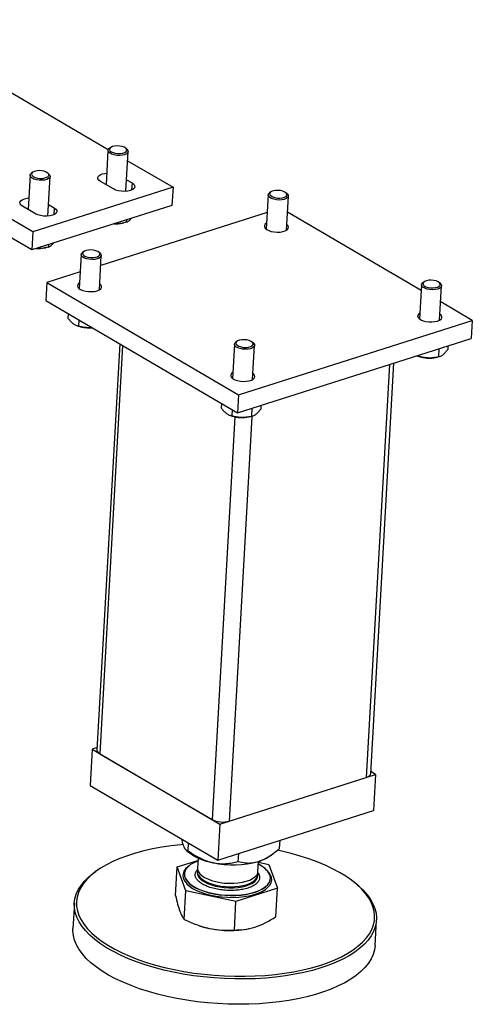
# Model space of a CAD drawing. Header units: millimetres. Extents: x 0 to 841, y 0 to 594.
# Tile 67 of 92: x 685 to 694, y 329 to 349. Entities that reach past the tile are written whole.
import ezdxf

# ---------------------------------------------------------------- set-up
doc = ezdxf.new("R2010")
doc.units = ezdxf.units.MM
doc.layers.add('TRAIT-FORT', color=4, linetype='Continuous', lineweight=25)

msp = doc.modelspace()

# ---------------------------------------------------------------- linework, layer by layer
at = {"layer": 'TRAIT-FORT', "color": 4, "linetype": 'Continuous', "lineweight": 25}
for p, q in [((681.84, 349.453), (686.412, 346.774)), ((684.852, 345.068), (678.943, 348.531)), ((684.831, 344.695), (678.922, 348.158)), ((686.405, 346.752), (686.366, 346.044)), ((686.461, 346.814), (686.435, 346.796)), ((686.797, 346.775), (686.773, 346.797)), ((686.775, 345.908), (686.821, 346.729)), ((686.811, 346.54), (687.748, 345.991)), ((684.852, 346.302), (684.825, 346.283)), ((684.796, 346.24), (684.756, 345.532)), ((685.187, 346.263), (685.163, 346.284)), ((685.166, 345.395), (685.212, 346.216)), ((686.516, 345.956), (686.252, 346.111)), ((686.789, 346.145), (686.902, 346.079)), ((687.748, 345.991), (684.852, 345.068)), ((686.902, 346.079), (686.894, 345.935)), ((687.748, 345.991), (687.727, 345.617)), ((689.77, 345.894), (689.743, 345.875)), ((689.714, 345.832), (689.674, 345.125)), ((690.105, 345.855), (690.081, 345.876)), ((690.09, 345.102), (690.13, 345.808)), ((684.906, 345.444), (684.643, 345.598)), ((687.727, 345.617), (684.831, 344.695)), ((685.179, 345.633), (685.293, 345.567)), ((685.293, 345.567), (685.285, 345.423)), ((692.873, 343.86), (690.111, 345.479)), ((689.694, 345.471), (686.256, 344.377)), ((686.787, 345.318), (686.784, 345.267)), ((684.852, 345.068), (684.831, 344.695)), ((686.705, 345.249), (686.731, 345.255)), ((685.096, 344.737), (685.122, 344.742)), ((685.178, 344.806), (685.175, 344.755)), ((685.907, 344.664), (685.881, 344.646)), ((685.851, 344.602), (685.812, 343.896)), ((686.243, 344.626), (686.219, 344.647)), ((686.228, 343.872), (686.267, 344.579)), ((685.831, 344.242), (685.145, 344.023)), ((685.145, 344.023), (685.124, 343.65)), ((685.145, 344.023), (689.101, 341.704)), ((692.879, 343.976), (692.839, 343.27)), ((692.935, 344.039), (692.909, 344.02)), ((693.271, 344), (693.246, 344.021)), ((693.255, 343.247), (693.295, 343.953)), ((685.124, 343.65), (689.08, 341.331)), ((693.929, 343.241), (693.277, 343.624)), ((685.583, 343.381), (685.577, 343.285)), ((685.803, 343.252), (685.795, 343.122)), ((689.101, 341.704), (693.929, 343.241)), ((693.929, 343.241), (693.908, 342.868)), ((685.774, 343.128), (685.802, 343.119)), ((689.08, 341.331), (693.908, 342.868)), ((686.648, 342.757), (686.178, 334.361)), ((686.707, 342.722), (686.234, 334.286)), ((689.017, 342.747), (688.977, 342.04)), ((689.073, 342.809), (689.046, 342.791)), ((689.408, 342.77), (689.384, 342.792)), ((689.393, 342.017), (689.433, 342.724)), ((693.241, 342.655), (693.231, 342.485)), ((693.426, 342.714), (693.421, 342.637)), ((692.802, 342.502), (692.829, 342.493)), ((692.825, 342.523), (692.823, 342.496)), ((693.179, 342.474), (693.212, 342.481)), ((692.217, 342.33), (691.739, 333.796)), ((691.831, 333.874), (692.306, 342.358)), ((689.101, 341.704), (689.08, 341.331)), ((688.748, 341.526), (688.743, 341.43)), ((689.378, 341.426), (689.369, 341.255)), ((689.563, 341.485), (689.559, 341.407)), ((689.022, 341.249), (688.555, 332.925)), ((689.375, 341.249), (688.907, 332.894)), ((688.939, 341.273), (688.967, 341.264)), ((688.968, 341.397), (688.961, 341.267)), ((689.316, 341.244), (689.35, 341.251)), ((686.076, 334.378), (686.034, 333.632)), ((686.181, 334.412), (686.076, 334.378)), ((686.076, 334.378), (688.714, 332.832)), ((686.234, 334.286), (688.555, 332.925)), ((691.932, 333.857), (691.833, 333.915)), ((688.714, 332.832), (691.932, 333.857)), ((688.907, 332.894), (691.739, 333.796)), ((691.932, 333.857), (691.891, 333.111)), ((686.034, 333.632), (688.672, 332.086)), ((688.672, 332.086), (691.891, 333.111)), ((688.714, 332.832), (688.672, 332.086)), ((689.95, 332.33), (689.96, 332.496)), ((688.02, 332.294), (688.065, 332.254)), ((688.061, 332.277), (688.07, 332.439)), ((687.836, 331.946), (688.264, 332.082)), ((688.267, 332.13), (688.255, 331.921)), ((689.095, 332.057), (689.105, 332.224)), ((689.503, 331.852), (689.515, 332.061)), ((689.73, 332.161), (689.784, 332.199)), ((686.192, 331.88), (686.154, 331.853)), ((687.803, 331.354), (687.836, 331.946)), ((688.015, 331.454), (687.836, 331.946)), ((688.251, 331.851), (688.25, 331.828)), ((689.514, 332.043), (689.725, 331.998)), ((689.725, 331.998), (689.904, 331.507)), ((687.984, 331.806), (687.983, 331.802)), ((689.498, 331.758), (689.499, 331.781)), ((689.498, 331.758), (689.498, 331.762)), ((689.76, 331.702), (689.76, 331.706)), ((687.982, 330.863), (688.015, 331.454)), ((689.049, 331.234), (688.015, 331.454)), ((689.904, 331.507), (689.049, 331.234)), ((689.871, 330.915), (689.904, 331.507)), ((691.583, 331.549), (691.548, 331.58)), ((689.016, 330.643), (689.049, 331.234)), ((685.711, 331.196), (685.681, 330.673)), ((691.921, 330.324), (691.951, 330.846)), ((688.303, 330.729), (688.315, 330.725)), ((689.31, 330.669), (689.318, 330.671))]:
    msp.add_line(p, q, dxfattribs=at)
at = {"layer": 'TRAIT-FORT', "color": 4, "linetype": 'Continuous', "lineweight": 25, "flags": 128}
for points in [[(686.447, 346.692), (686.419, 346.716), (686.406, 346.741), (686.408, 346.766), (686.426, 346.789), (686.435, 346.796)], [(686.472, 346.725), (686.51, 346.707), (686.557, 346.694), (686.609, 346.687), (686.662, 346.688), (686.711, 346.695), (686.751, 346.709), (686.779, 346.728), (686.793, 346.75), (686.79, 346.774), (686.772, 346.797), (686.74, 346.817), (686.697, 346.833), (686.647, 346.843), (686.593, 346.846), (686.542, 346.842), (686.497, 346.831), (686.463, 346.815), (686.442, 346.794), (686.436, 346.771), (686.446, 346.747), (686.472, 346.725)], [(686.797, 346.775), (686.816, 346.752), (686.821, 346.727), (686.811, 346.703), (686.787, 346.681), (686.749, 346.664), (686.702, 346.653), (686.647, 346.648), (686.591, 346.65), (686.536, 346.658), (686.487, 346.673), (686.447, 346.692)], [(684.862, 346.213), (684.9, 346.195), (684.947, 346.182), (685, 346.175), (685.053, 346.175), (685.102, 346.183), (685.142, 346.197), (685.17, 346.215), (685.183, 346.238), (685.181, 346.261), (685.163, 346.285), (685.131, 346.305), (685.088, 346.321), (685.037, 346.331), (684.984, 346.334), (684.933, 346.33), (684.888, 346.319), (684.853, 346.303), (684.832, 346.282), (684.827, 346.259), (684.837, 346.235), (684.862, 346.213)], [(684.837, 346.18), (684.81, 346.203), (684.797, 346.228), (684.799, 346.253), (684.816, 346.276), (684.825, 346.283)], [(685.187, 346.263), (685.206, 346.24), (685.212, 346.215), (685.202, 346.191), (685.177, 346.169), (685.14, 346.152), (685.092, 346.14), (685.038, 346.135), (684.981, 346.137), (684.926, 346.146), (684.877, 346.16), (684.837, 346.18)], [(686.252, 346.111), (686.218, 346.137), (686.199, 346.165), (686.197, 346.194), (686.212, 346.222), (686.242, 346.246), (686.287, 346.265), (686.342, 346.278), (686.379, 346.282)], [(686.902, 346.079), (686.936, 346.053), (686.955, 346.024), (686.957, 345.995), (686.943, 345.968), (686.912, 345.944), (686.867, 345.925), (686.812, 345.912), (686.749, 345.906), (686.684, 345.908), (686.621, 345.918), (686.563, 345.934), (686.516, 345.956)], [(689.772, 345.811), (689.807, 345.791), (689.852, 345.776), (689.904, 345.768), (689.957, 345.767), (690.007, 345.772), (690.05, 345.784), (690.082, 345.802), (690.099, 345.824), (690.101, 345.847), (690.087, 345.871), (690.059, 345.892), (690.018, 345.909), (689.969, 345.921), (689.916, 345.926), (689.864, 345.924), (689.817, 345.915), (689.779, 345.9), (689.754, 345.88), (689.745, 345.857), (689.751, 345.833), (689.772, 345.811)], [(684.643, 345.598), (684.608, 345.624), (684.589, 345.653), (684.587, 345.682), (684.602, 345.709), (684.633, 345.733), (684.678, 345.753), (684.733, 345.765), (684.77, 345.769)], [(689.746, 345.779), (689.722, 345.803), (689.714, 345.828), (689.721, 345.852), (689.742, 345.875), (689.743, 345.875)], [(690.105, 345.855), (690.111, 345.85), (690.128, 345.825), (690.128, 345.8), (690.114, 345.776), (690.085, 345.756), (690.045, 345.74), (689.995, 345.73), (689.939, 345.727), (689.883, 345.731), (689.829, 345.742), (689.782, 345.758), (689.746, 345.779)], [(685.293, 345.567), (685.327, 345.541), (685.346, 345.512), (685.348, 345.483), (685.333, 345.456), (685.302, 345.431), (685.258, 345.412), (685.202, 345.4), (685.14, 345.394), (685.075, 345.396), (685.011, 345.406), (684.954, 345.422), (684.906, 345.444)], [(689.681, 345.247), (689.654, 345.226), (689.638, 345.2), (689.638, 345.172), (689.653, 345.145), (689.683, 345.119), (689.726, 345.097), (689.778, 345.079), (689.838, 345.068), (689.9, 345.063), (689.962, 345.066), (690.019, 345.075), (690.067, 345.09), (690.104, 345.111), (690.127, 345.136), (690.135, 345.163), (690.128, 345.191), (690.105, 345.217), (690.097, 345.224)], [(685.909, 344.581), (685.944, 344.562), (685.99, 344.547), (686.041, 344.539), (686.094, 344.537), (686.145, 344.543), (686.188, 344.555), (686.219, 344.572), (686.237, 344.594), (686.239, 344.618), (686.225, 344.641), (686.196, 344.662), (686.156, 344.68), (686.107, 344.691), (686.054, 344.696), (686.001, 344.694), (685.954, 344.685), (685.917, 344.67), (685.892, 344.65), (685.882, 344.627), (685.888, 344.604), (685.909, 344.581)], [(685.883, 344.549), (685.86, 344.573), (685.851, 344.598), (685.858, 344.623), (685.88, 344.645), (685.881, 344.646)], [(686.243, 344.626), (686.249, 344.62), (686.265, 344.595), (686.266, 344.57), (686.252, 344.546), (686.223, 344.526), (686.182, 344.51), (686.132, 344.501), (686.077, 344.498), (686.02, 344.502), (685.967, 344.512), (685.92, 344.528), (685.883, 344.549)], [(692.937, 343.955), (692.972, 343.936), (693.017, 343.921), (693.069, 343.913), (693.122, 343.911), (693.172, 343.917), (693.215, 343.929), (693.247, 343.947), (693.264, 343.968), (693.266, 343.992), (693.252, 344.015), (693.224, 344.037), (693.183, 344.054), (693.135, 344.065), (693.082, 344.07), (693.029, 344.068), (692.982, 344.059), (692.944, 344.044), (692.919, 344.025), (692.91, 344.002), (692.916, 343.978), (692.937, 343.955)], [(685.819, 344.018), (685.805, 344.009), (685.782, 343.984), (685.774, 343.957), (685.781, 343.929), (685.804, 343.902), (685.84, 343.878), (685.888, 343.858), (685.945, 343.843), (686.006, 343.835), (686.069, 343.834), (686.128, 343.84), (686.181, 343.852)], [(686.181, 343.852), (686.225, 343.87), (686.255, 343.893), (686.271, 343.919), (686.271, 343.947), (686.256, 343.975), (686.235, 343.994)], [(692.911, 343.923), (692.888, 343.947), (692.879, 343.973), (692.886, 343.997), (692.908, 344.02), (692.909, 344.02)], [(693.271, 344), (693.277, 343.994), (693.293, 343.97), (693.294, 343.944), (693.279, 343.921), (693.251, 343.9), (693.21, 343.885), (693.16, 343.875), (693.105, 343.872), (693.048, 343.876), (692.994, 343.886), (692.948, 343.903), (692.911, 343.923)], [(692.846, 343.392), (692.833, 343.383), (692.809, 343.358), (692.801, 343.331), (692.809, 343.303), (692.832, 343.276), (692.868, 343.252), (692.916, 343.232), (692.973, 343.218), (693.034, 343.21), (693.097, 343.208), (693.156, 343.214), (693.209, 343.227)], [(693.209, 343.227), (693.252, 343.245), (693.283, 343.268), (693.298, 343.294), (693.299, 343.321), (693.283, 343.349), (693.262, 343.369)], [(689.075, 342.726), (689.11, 342.706), (689.155, 342.692), (689.206, 342.683), (689.26, 342.682), (689.31, 342.688), (689.353, 342.7), (689.384, 342.717), (689.402, 342.739), (689.404, 342.762), (689.39, 342.786), (689.361, 342.807), (689.321, 342.824), (689.272, 342.836), (689.219, 342.841), (689.167, 342.839), (689.12, 342.83), (689.082, 342.815), (689.057, 342.795), (689.047, 342.772), (689.053, 342.748), (689.075, 342.726)], [(689.049, 342.694), (689.025, 342.718), (689.017, 342.743), (689.023, 342.768), (689.045, 342.79), (689.046, 342.791)], [(689.408, 342.77), (689.414, 342.765), (689.43, 342.74), (689.431, 342.715), (689.417, 342.691), (689.388, 342.671), (689.347, 342.655), (689.297, 342.646), (689.242, 342.643), (689.186, 342.646), (689.132, 342.657), (689.085, 342.673), (689.049, 342.694)], [(688.984, 342.162), (688.957, 342.141), (688.941, 342.115), (688.941, 342.088), (688.956, 342.06), (688.986, 342.034), (689.028, 342.012), (689.081, 341.995), (689.14, 341.983), (689.203, 341.979), (689.264, 341.981), (689.321, 341.99), (689.37, 342.005), (689.407, 342.026), (689.43, 342.051), (689.438, 342.078), (689.431, 342.106), (689.408, 342.133), (689.4, 342.139)], [(691.739, 333.796), (691.774, 333.809), (691.801, 333.826), (691.82, 333.845), (691.829, 333.866), (691.831, 333.874)], [(687.959, 332.407), (687.91, 332.403), (687.71, 332.38), (687.515, 332.352), (687.326, 332.317), (687.144, 332.276), (686.971, 332.23), (686.806, 332.177), (686.651, 332.12), (686.506, 332.057), (686.372, 331.99), (686.25, 331.918), (686.141, 331.843), (686.044, 331.763), (685.961, 331.68), (685.891, 331.594), (685.835, 331.506), (685.794, 331.415), (685.767, 331.323), (685.754, 331.229), (685.756, 331.135), (685.773, 331.04), (685.805, 330.946), (685.851, 330.851), (685.911, 330.758), (685.985, 330.667), (686.073, 330.577)], [(686.073, 330.577), (686.174, 330.489), (686.287, 330.405), (686.413, 330.323), (686.55, 330.245), (686.698, 330.17), (686.856, 330.1), (687.024, 330.035), (687.2, 329.974), (687.384, 329.919), (687.575, 329.869), (687.772, 329.824), (687.974, 329.786), (688.18, 329.753), (688.389, 329.727), (688.6, 329.707), (688.813, 329.694), (689.025, 329.687), (689.237, 329.686), (689.446, 329.693), (689.653, 329.705), (689.856, 329.724), (690.054, 329.75), (690.246, 329.781), (690.431, 329.819), (690.609, 329.863), (690.778, 329.912), (690.939, 329.967), (691.089, 330.027), (691.228, 330.092), (691.356, 330.162), (691.471, 330.235), (691.575, 330.313), (691.665, 330.395), (691.742, 330.479), (691.804, 330.566), (691.853, 330.656), (691.887, 330.747), (691.907, 330.84), (691.912, 330.934), (691.902, 331.029), (691.878, 331.124), (691.839, 331.218), (691.786, 331.312), (691.719, 331.404), (691.638, 331.495), (691.544, 331.584), (691.437, 331.67), (691.317, 331.753), (691.186, 331.833), (691.043, 331.909), (690.89, 331.982), (690.727, 332.05), (690.555, 332.113), (690.375, 332.171), (690.187, 332.224), (689.993, 332.271), (689.902, 332.291)], [(688.263, 332.07), (688.252, 332.066), (688.176, 332.032), (688.111, 331.994), (688.058, 331.951), (688.019, 331.905), (687.994, 331.857), (687.984, 331.808), (687.988, 331.757), (688.006, 331.706), (688.039, 331.656), (688.085, 331.608), (688.144, 331.562), (688.216, 331.52), (688.298, 331.481), (688.389, 331.447), (688.488, 331.418), (688.594, 331.394), (688.704, 331.377), (688.817, 331.365), (688.931, 331.36), (689.044, 331.362), (689.154, 331.37), (689.259, 331.384), (689.358, 331.404), (689.45, 331.431), (689.531, 331.462), (689.602, 331.499), (689.661, 331.539), (689.706, 331.583), (689.739, 331.63), (689.756, 331.679), (689.76, 331.73), (689.749, 331.78), (689.749, 331.78)], [(686.033, 330.533), (685.945, 330.624), (685.869, 330.717), (685.808, 330.811), (685.762, 330.907), (685.73, 331.003), (685.713, 331.099), (685.71, 331.194), (685.723, 331.289), (685.75, 331.383), (685.792, 331.474), (685.849, 331.564), (685.92, 331.651), (686.004, 331.735), (686.102, 331.816), (686.154, 331.853)], [(688.083, 331.971), (688.056, 331.95), (688.008, 331.904), (687.975, 331.856), (687.957, 331.805), (687.953, 331.753), (687.965, 331.701)], [(687.965, 331.701), (687.991, 331.649), (688.032, 331.598), (688.087, 331.55), (688.154, 331.504), (688.234, 331.462), (688.323, 331.424), (688.422, 331.391), (688.528, 331.364), (688.64, 331.343), (688.755, 331.328), (688.873, 331.319), (688.99, 331.317), (689.105, 331.322), (689.217, 331.334), (689.323, 331.352), (689.421, 331.376), (689.51, 331.406), (689.589, 331.441), (689.656, 331.481), (689.71, 331.525), (689.75, 331.572), (689.776, 331.621), (689.787, 331.673), (689.783, 331.725), (689.764, 331.777), (689.73, 331.829), (689.683, 331.879), (689.679, 331.881)], [(688.258, 331.886), (688.251, 331.852), (688.256, 331.809), (688.275, 331.767), (688.308, 331.726), (688.355, 331.687), (688.413, 331.651), (688.483, 331.618), (688.561, 331.591), (688.647, 331.568), (688.739, 331.552), (688.833, 331.542), (688.929, 331.538), (689.023, 331.54), (689.114, 331.549), (689.199, 331.565), (689.277, 331.586), (689.345, 331.613), (689.402, 331.644), (689.447, 331.679), (689.479, 331.718), (689.496, 331.759), (689.499, 331.801), (689.496, 331.817)], [(688.255, 331.921), (688.257, 331.891), (688.273, 331.848), (688.302, 331.807), (688.346, 331.767), (688.401, 331.73), (688.468, 331.697), (688.545, 331.668), (688.629, 331.644), (688.72, 331.626), (688.814, 331.614), (688.909, 331.609), (689.004, 331.61), (689.096, 331.617), (689.183, 331.631), (689.262, 331.651), (689.333, 331.676), (689.393, 331.706), (689.441, 331.741), (689.476, 331.779), (689.497, 331.819), (689.503, 331.852)], [(687.983, 331.802), (687.987, 331.753), (688.006, 331.703), (688.039, 331.653), (688.085, 331.605), (688.144, 331.559), (688.215, 331.516), (688.297, 331.477), (688.389, 331.443), (688.488, 331.414), (688.594, 331.391), (688.704, 331.373), (688.817, 331.361), (688.931, 331.356), (689.044, 331.358), (689.154, 331.366), (689.259, 331.38), (689.358, 331.401), (689.449, 331.427), (689.531, 331.458), (689.602, 331.495), (689.66, 331.535), (689.706, 331.58), (689.738, 331.627), (689.756, 331.676), (689.76, 331.702)], [(688.25, 331.828), (688.252, 331.797), (688.268, 331.755), (688.297, 331.713), (688.34, 331.674), (688.396, 331.637), (688.463, 331.603), (688.54, 331.575), (688.624, 331.551), (688.714, 331.533), (688.808, 331.521), (688.904, 331.515), (688.999, 331.516), (689.091, 331.524), (689.177, 331.538), (689.257, 331.558), (689.328, 331.583), (689.388, 331.613), (689.436, 331.648), (689.471, 331.685), (689.492, 331.726), (689.498, 331.758)], [(691.583, 331.549), (691.674, 331.464), (691.756, 331.371), (691.824, 331.278), (691.878, 331.183), (691.917, 331.087), (691.942, 330.991), (691.952, 330.895), (691.946, 330.8), (691.926, 330.706), (691.892, 330.613), (691.842, 330.522), (691.779, 330.434), (691.701, 330.348), (691.61, 330.266), (691.505, 330.187), (691.388, 330.112), (691.258, 330.042), (691.117, 329.976), (690.965, 329.915), (690.803, 329.859), (690.631, 329.809), (690.451, 329.765), (690.263, 329.727), (690.068, 329.695), (689.868, 329.669), (689.662, 329.65), (689.453, 329.637), (689.24, 329.631), (689.026, 329.631), (688.81, 329.638), (688.595, 329.652), (688.381, 329.672), (688.169, 329.698), (687.96, 329.731), (687.755, 329.77), (687.556, 329.815), (687.362, 329.866), (687.176, 329.922), (686.997, 329.984), (686.827, 330.05), (686.667, 330.121), (686.517, 330.196), (686.378, 330.276), (686.251, 330.358), (686.136, 330.444), (686.033, 330.533), (686.033, 330.533)], [(691.921, 330.324), (691.909, 330.23), (691.882, 330.137), (691.84, 330.045), (691.783, 329.955), (691.712, 329.868), (691.628, 329.784), (691.53, 329.704), (691.419, 329.627), (691.295, 329.554), (691.16, 329.486), (691.013, 329.422), (690.856, 329.364), (690.689, 329.311), (690.513, 329.264), (690.329, 329.223), (690.137, 329.188), (689.939, 329.159), (689.736, 329.136), (689.529, 329.12), (689.317, 329.11), (689.104, 329.108), (688.889, 329.111), (688.673, 329.122), (688.458, 329.138), (688.245, 329.162), (688.035, 329.192), (687.828, 329.228), (687.626, 329.27), (687.429, 329.317), (687.239, 329.371), (687.056, 329.43), (686.882, 329.494), (686.717, 329.563), (686.561, 329.636), (686.417, 329.713), (686.283, 329.794), (686.162, 329.879), (686.054, 329.966), (685.958, 330.056), (685.876, 330.148), (685.808, 330.242), (685.754, 330.337), (685.715, 330.432), (685.69, 330.528), (685.681, 330.624), (685.681, 330.673)], [(688.315, 330.725), (688.381, 330.704), (688.495, 330.676)]]:
    msp.add_lwpolyline(points, dxfattribs=at)
at = {"layer": 'TRAIT-FORT', "color": 4, "linetype": 'Continuous', "lineweight": 25}
for centre, radius, start, end in [((686.571, 345.921), 0.685, 266.7758, 281.2513), ((684.962, 345.409), 0.685, 266.7758, 281.2513), ((686.016, 343.799), 0.713, 252.5435, 275.2516), ((693.042, 343.159), 0.698, 252.2862, 281.3017), ((689.179, 341.929), 0.698, 252.2862, 281.3017), ((686.267, 334.369), 0.0899, 185.2081, 248.4258), ((688.771, 333.359), 0.485, 243.5681, 286.2572), ((688.754, 333.148), 1.128, 232.3753, 260.689), ((688.991, 333.934), 1.945, 257.5411, 285.6491), ((689.29, 332.82), 0.792, 286.5153, 303.6774), ((689.326, 331.564), 0.474, 27.1758, 67.0438), ((688.921, 332.65), 2.019, 257.8294, 281.1204)]:
    msp.add_arc(centre, radius, start, end, dxfattribs=at)
for points, knots in [([(686.784, 345.267), (686.798, 345.273), (686.825, 345.285), (686.861, 345.314), (686.884, 345.342), (686.891, 345.351)], [0, 0, 0, 0, 0.395146, 0.798861, 1, 1, 1, 1]), ([(686.784, 345.267), (686.749, 345.259), (686.677, 345.242), (686.594, 345.234), (686.549, 345.239), (686.54, 345.239)], [0, 0, 0, 0, 0.443113, 0.895834, 1, 1, 1, 1]), ([(685.175, 344.755), (685.139, 344.747), (685.067, 344.73), (684.984, 344.722), (684.939, 344.726), (684.931, 344.727)], [0, 0, 0, 0, 0.443113, 0.895834, 1, 1, 1, 1]), ([(685.175, 344.755), (685.189, 344.761), (685.216, 344.773), (685.252, 344.802), (685.274, 344.83), (685.282, 344.839)], [0, 0, 0, 0, 0.395146, 0.798861, 1, 1, 1, 1]), ([(685.577, 343.285), (685.591, 343.268), (685.618, 343.236), (685.664, 343.19), (685.716, 343.151), (685.758, 343.133), (685.784, 343.125), (685.792, 343.123), (685.795, 343.122)], [0, 0, 0, 0, 0.192003, 0.385859, 0.637822, 0.896593, 0.948284, 1, 1, 1, 1]), ([(686.077, 343.091), (686.046, 343.089), (685.983, 343.085), (685.888, 343.098), (685.826, 343.114), (685.795, 343.122)], [0, 0, 0, 0, 0.327081, 0.660457, 1, 1, 1, 1]), ([(693.231, 342.485), (693.247, 342.49), (693.28, 342.5), (693.329, 342.533), (693.377, 342.58), (693.406, 342.618), (693.421, 342.637)], [0, 0, 0, 0, 0.264605, 0.534948, 0.765343, 1, 1, 1, 1]), ([(692.784, 342.51), (692.79, 342.507), (692.799, 342.503), (692.812, 342.499), (692.819, 342.497), (692.823, 342.496)], [0, 0, 0, 0, 0.412191, 0.706022, 1, 1, 1, 1]), ([(693.231, 342.485), (693.195, 342.478), (693.123, 342.463), (693.016, 342.46), (692.915, 342.472), (692.854, 342.488), (692.823, 342.496)], [0, 0, 0, 0, 0.264605, 0.534948, 0.765343, 1, 1, 1, 1]), ([(688.743, 341.43), (688.756, 341.413), (688.783, 341.38), (688.829, 341.335), (688.881, 341.296), (688.923, 341.278), (688.949, 341.27), (688.957, 341.268), (688.961, 341.267)], [0, 0, 0, 0, 0.192003, 0.385859, 0.637822, 0.896593, 0.948284, 1, 1, 1, 1]), ([(689.369, 341.255), (689.385, 341.26), (689.417, 341.27), (689.466, 341.304), (689.514, 341.35), (689.544, 341.388), (689.559, 341.407)], [0, 0, 0, 0, 0.264605, 0.534948, 0.765343, 1, 1, 1, 1]), ([(689.369, 341.255), (689.333, 341.248), (689.26, 341.234), (689.154, 341.23), (689.053, 341.242), (688.992, 341.258), (688.961, 341.267)], [0, 0, 0, 0, 0.264605, 0.534948, 0.765343, 1, 1, 1, 1]), ([(687.964, 332.39), (687.957, 332.413), (687.944, 332.451), (687.932, 332.502), (687.928, 332.522)], [0, 0, 0, 0, 0.605504, 1, 1, 1, 1]), ([(688.061, 332.277), (688.047, 332.279), (688.026, 332.283), (687.997, 332.318), (687.979, 332.352), (687.968, 332.38), (687.964, 332.39)], [0, 0, 0, 0, 0.4320454, 0.6543493, 0.8796534, 1, 1, 1, 1]), ([(688.061, 332.277), (688.13, 332.231), (688.235, 332.161), (688.387, 332.09), (688.487, 332.054), (688.549, 332.04), (688.571, 332.034)], [0, 0, 0, 0, 0.432045, 0.654349, 0.879653, 1, 1, 1, 1]), ([(689.515, 332.061), (689.523, 332.063), (689.583, 332.083), (689.698, 332.138), (689.835, 332.233), (689.918, 332.302), (689.95, 332.33)], [0, 0, 0, 0, 0.0503996, 0.4026135, 0.7675885, 1, 1, 1, 1]), ([(688.571, 332.034), (688.616, 332.027), (688.707, 332.011), (688.841, 332.013), (688.971, 332.028), (689.054, 332.048), (689.095, 332.057)], [0, 0, 0, 0, 0.249578, 0.504364, 0.751047, 1, 1, 1, 1]), ([(689.095, 332.057), (689.144, 332.047), (689.233, 332.027), (689.375, 332.025), (689.468, 332.049), (689.515, 332.061)], [0, 0, 0, 0, 0.370774, 0.681182, 1, 1, 1, 1]), ([(688.215, 331.738), (688.21, 331.756), (688.202, 331.793), (688.215, 331.847), (688.244, 331.88), (688.257, 331.896)], [0, 0, 0, 0, 0.331163, 0.682163, 1, 1, 1, 1]), ([(689.529, 331.774), (689.533, 331.756), (689.542, 331.719), (689.526, 331.663), (689.485, 331.608), (689.417, 331.558), (689.326, 331.517), (689.218, 331.486), (689.101, 331.467), (688.98, 331.458), (688.856, 331.46), (688.728, 331.472), (688.6, 331.496), (688.481, 331.532), (688.378, 331.577), (688.298, 331.628), (688.241, 331.683), (688.224, 331.72), (688.215, 331.738)], [0, 0, 0, 0, 0.058258, 0.120006, 0.18432, 0.25, 0.31568, 0.379994, 0.441742, 0.5, 0.558258, 0.620006, 0.68432, 0.75, 0.81568, 0.879994, 0.941742, 1, 1, 1, 1]), ([(689.494, 331.832), (689.496, 331.831), (689.515, 331.812), (689.522, 331.792), (689.529, 331.774)], [0, 0, 0, 0, 0.072911, 1, 1, 1, 1]), ([(687.803, 331.354), (687.816, 331.293), (687.843, 331.169), (687.873, 331.078), (687.888, 331.032)], [0, 0, 0, 0, 0.495458, 1, 1, 1, 1]), ([(687.888, 331.032), (687.904, 330.995), (687.934, 330.919), (687.966, 330.882), (687.982, 330.863)], [0, 0, 0, 0, 0.494511, 1, 1, 1, 1]), ([(687.982, 330.863), (688.065, 330.824), (688.232, 330.744), (688.407, 330.699), (688.495, 330.676)], [0, 0, 0, 0, 0.495458, 1, 1, 1, 1]), ([(689.439, 330.703), (689.511, 330.729), (689.656, 330.783), (689.799, 330.871), (689.871, 330.915)], [0, 0, 0, 0, 0.494511, 1, 1, 1, 1]), ([(688.495, 330.676), (688.582, 330.662), (688.757, 330.632), (688.929, 330.64), (689.016, 330.643)], [0, 0, 0, 0, 0.494511, 1, 1, 1, 1]), ([(689.016, 330.643), (689.084, 330.644), (689.222, 330.645), (689.367, 330.683), (689.439, 330.703)], [0, 0, 0, 0, 0.495458, 1, 1, 1, 1])]:
    msp.add_open_spline(points, degree=3, knots=knots, dxfattribs=at)

doc.saveas('drawing.dxf')
